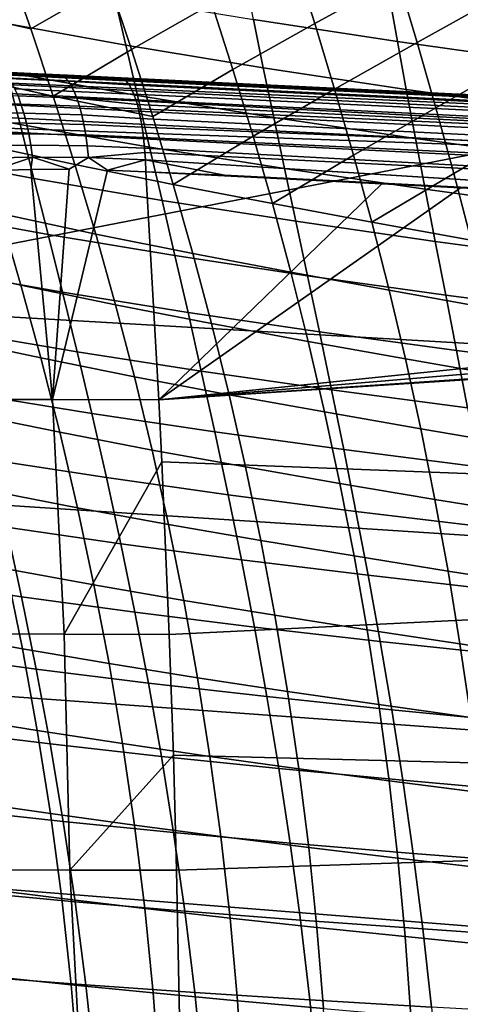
# Model space of a CAD drawing. Header units: metres. Extents: x -25 to 132, y -25 to 47.
# Tile 101 of 153: x 30.84 to 34.5, y 2.83 to 10.99. Entities that reach past the tile are written whole.
import ezdxf

# ---------------------------------------------------------------- set-up
doc = ezdxf.new("R2010")
doc.units = ezdxf.units.M
doc.layers.add('solid_12_061_031_XXX', color=7, linetype='CONTINUOUS')

msp = doc.modelspace()

# ---------------------------------------------------------------- linework, layer by layer
at = {"layer": 'solid_12_061_031_XXX'}
for points in [[(33.286808, 10.958973, 79.140564), (33.975357, 11.337319, 78.93911), (33.807026, 11.866845, 78.735107), (33.11586, 11.495083, 78.932167)], [(30.92989, 10.916559, 79.62645), (31.58316, 11.289868, 79.266006), (31.393526, 11.829398, 79.027588), (30.736311, 11.466567, 79.382416)], [(34.137424, 10.802416, 79.134499), (34.829441, 11.187829, 78.981041), (34.669712, 11.717153, 78.789078), (33.975357, 11.337319, 78.93911)], [(31.766617, 10.742826, 79.493851), (32.434135, 11.121759, 79.184563), (32.254013, 11.659424, 78.961807), (31.58316, 11.289868, 79.266006)], [(30.100338, 11.101175, 79.792885), (30.92989, 10.916559, 79.62645), (30.736311, 11.466567, 79.382416)], [(32.60799, 10.577219, 79.39753), (33.286808, 10.958973, 79.140564), (33.11586, 11.495083, 78.932167), (32.434135, 11.121759, 79.184563)], [(30.516201, 11.385904, 42.366814), (31.625711, 11.183843, 43.794743), (31.718489, 10.780118, 43.441368), (30.620878, 10.97786, 41.992825)], [(32.700939, 11.381682, 45.549721), (33.906017, 11.19646, 46.905441), (33.973652, 10.810519, 46.575279), (32.778324, 10.993018, 45.198936)], [(31.117077, 10.358046, 79.858971), (31.766617, 10.742826, 79.493851), (31.58316, 11.289868, 79.266006), (30.92989, 10.916559, 79.62645)], [(33.45142, 10.416612, 79.339828), (34.137424, 10.802416, 79.134499), (33.975357, 11.337319, 78.93911), (33.286808, 10.958973, 79.140564)], [(31.625711, 11.183843, 43.794743), (32.778324, 10.993018, 45.198936), (32.860313, 10.59303, 44.865494), (31.718489, 10.780118, 43.441368)], [(33.906017, 11.19646, 46.905441), (35.151581, 11.020806, 48.233097), (35.210537, 10.637046, 47.922852), (33.973652, 10.810519, 46.575279)], [(34.293095, 10.261876, 79.321274), (34.982861, 10.653709, 79.16478), (34.829441, 11.187829, 78.981041), (34.137424, 10.802416, 79.134499)], [(30.100338, 11.101175, 79.792885), (30.298388, 10.538428, 80.04203), (31.117077, 10.358046, 79.858971), (30.92989, 10.916559, 79.62645)], [(31.943615, 10.187947, 79.711075), (32.60799, 10.577219, 79.39753), (32.434135, 11.121759, 79.184563), (31.766617, 10.742826, 79.493851)], [(30.620878, 10.97786, 41.992825), (31.718489, 10.780118, 43.441368), (31.815439, 10.364065, 43.106487), (30.729565, 10.556957, 41.638588)], [(32.775318, 10.025496, 79.600655), (33.45142, 10.416612, 79.339828), (33.286808, 10.958973, 79.140564), (32.60799, 10.577219, 79.39753)], [(32.778324, 10.993018, 45.198936), (33.973652, 10.810519, 46.575279), (34.045918, 10.413738, 46.261257), (32.860313, 10.59303, 44.865494)], [(31.718489, 10.780118, 43.441368), (32.860313, 10.59303, 44.865494), (32.946579, 10.181222, 44.549324), (31.815439, 10.364065, 43.106487)], [(33.60944, 9.867716, 79.5299), (34.293095, 10.261876, 79.321274), (34.137424, 10.802416, 79.134499), (33.45142, 10.416612, 79.339828)], [(33.973652, 10.810519, 46.575279), (35.210537, 10.637046, 47.922852), (35.274097, 10.242915, 47.627594), (34.045918, 10.413738, 46.261257)], [(29.690086, 10.759532, 40.147057), (30.729565, 10.556957, 41.638588), (30.841885, 10.122663, 41.304016), (29.814991, 10.319237, 39.793873)], [(31.117077, 10.358046, 79.858971), (31.943615, 10.187947, 79.711075), (31.766617, 10.742826, 79.493851)], [(28.584827, 10.558472, 139.374832), (37.190735, 10.139749, 141.737152), (37.224957, 10.194841, 141.621643), (28.618546, 10.611424, 139.2612)], [(28.618546, 10.611424, 139.2612), (37.224957, 10.194841, 141.621643), (37.260246, 10.227907, 141.498322), (28.653263, 10.643171, 139.140198)], [(28.647495, 10.654708, 139.004822), (32.517933, 10.468171, 140.064697), (29.399527, 10.618547, 135.859695), (28.938391, 10.640773, 135.71788)], [(28.653263, 10.643171, 139.140198), (37.260246, 10.227907, 141.498322), (32.517933, 10.468171, 140.064697), (28.647495, 10.654708, 139.004822)], [(32.517933, 10.468171, 140.064697), (29.876347, 10.595567, 136.001465), (29.399527, 10.618547, 135.859695)], [(34.44215, 9.715442, 79.499367), (35.129868, 10.114562, 79.340309), (34.982861, 10.653709, 79.16478), (34.293095, 10.261876, 79.321274)], [(28.553116, 10.4859, 139.477692), (37.158661, 10.064348, 141.841248), (37.190735, 10.139749, 141.737152), (28.584827, 10.558472, 139.374832)], [(32.517933, 10.468171, 140.064697), (30.342506, 10.5731, 136.137024), (29.876347, 10.595567, 136.001465)], [(30.298388, 10.538428, 80.04203), (30.48951, 9.96607, 80.278412), (31.297318, 9.790635, 80.079773), (31.117077, 10.358046, 79.858971)], [(32.517933, 10.468171, 140.064697), (30.792549, 10.55141, 136.265106), (30.342506, 10.5731, 136.137024)], [(30.676682, 10.556993, 136.229477), (30.792549, 10.55141, 136.265106), (31.172544, 10.533094, 136.36731)], [(31.172544, 10.533094, 136.36731), (31.191427, 10.526731, 136.265457), (30.690107, 10.550725, 136.122879), (30.676682, 10.556993, 136.229477)], [(31.191427, 10.526731, 136.265457), (31.217133, 10.509501, 136.166748), (30.717764, 10.532951, 136.021591), (30.690107, 10.550725, 136.122879)], [(31.217133, 10.509501, 136.166748), (31.242399, 10.48192, 136.070297), (30.745356, 10.504531, 135.92276), (30.717764, 10.532951, 136.021591)], [(30.729565, 10.556957, 41.638588), (31.815439, 10.364065, 43.106487), (31.916203, 9.935161, 42.79002), (30.841885, 10.122663, 41.304016)], [(31.172544, 10.533094, 136.36731), (30.792549, 10.55141, 136.265106), (32.517933, 10.468171, 140.064697), (31.234562, 10.530107, 136.387589)], [(31.172544, 10.533094, 136.36731), (31.234562, 10.530107, 136.387589), (31.668543, 10.509192, 136.504501)], [(31.668543, 10.509192, 136.504501), (31.69442, 10.50246, 136.402069), (31.191427, 10.526731, 136.265457), (31.172544, 10.533094, 136.36731)], [(32.517933, 10.468171, 140.064697), (31.668543, 10.509192, 136.504501), (31.234562, 10.530107, 136.387589)], [(32.113632, 9.624869, 79.917488), (32.775318, 10.025496, 79.600655), (32.60799, 10.577219, 79.39753), (31.943615, 10.187947, 79.711075)], [(32.860313, 10.59303, 44.865494), (34.045918, 10.413738, 46.261257), (34.122501, 10.005631, 45.96331), (32.946579, 10.181222, 44.549324)], [(28.524363, 10.395882, 139.566711), (37.129726, 9.970992, 141.930664), (37.158661, 10.064348, 141.841248), (28.553116, 10.4859, 139.477692)], [(31.242399, 10.48192, 136.070297), (31.267033, 10.444275, 135.977142), (30.772655, 10.465757, 135.827408), (30.745356, 10.504531, 135.92276)], [(31.267033, 10.444275, 135.977142), (31.290613, 10.396968, 135.888214), (30.799225, 10.417046, 135.736526), (30.772655, 10.465757, 135.827408)], [(31.709082, 10.493505, 136.343491), (31.718887, 10.485338, 136.304077), (31.217133, 10.509501, 136.166748), (31.191427, 10.526731, 136.265457)], [(31.191427, 10.526731, 136.265457), (31.69442, 10.50246, 136.402069), (31.709082, 10.493505, 136.343491)], [(31.718887, 10.485338, 136.304077), (31.747719, 10.450415, 136.187073), (31.242399, 10.48192, 136.070297), (31.217133, 10.509501, 136.166748)], [(31.747719, 10.450415, 136.187073), (31.76511, 10.420618, 136.115555), (31.267033, 10.444275, 135.977142), (31.242399, 10.48192, 136.070297)], [(32.517933, 10.468171, 140.064697), (32.293049, 10.479093, 136.668655), (31.668543, 10.509192, 136.504501)], [(32.916924, 10.449025, 136.841843), (33.538685, 10.419059, 137.015091), (31.668543, 10.509192, 136.504501)], [(31.668543, 10.509192, 136.504501), (32.293049, 10.479093, 136.668655), (32.916924, 10.449025, 136.841843)], [(31.668543, 10.509192, 136.504501), (33.538685, 10.419059, 137.015091), (34.162148, 10.389011, 137.186447)], [(31.69442, 10.50246, 136.402069), (31.668543, 10.509192, 136.504501), (34.162148, 10.389011, 137.186447), (39.943275, 10.096099, 138.602768)], [(39.943275, 10.096099, 138.602768), (31.709082, 10.493505, 136.343491), (31.69442, 10.50246, 136.402069)], [(39.943275, 10.096099, 138.602768), (31.718887, 10.485338, 136.304077), (31.709082, 10.493505, 136.343491)], [(39.943275, 10.096099, 138.602768), (39.984806, 10.05163, 138.445129), (31.747719, 10.450415, 136.187073), (31.718887, 10.485338, 136.304077)], [(39.984806, 10.05163, 138.445129), (31.76511, 10.420618, 136.115555), (31.747719, 10.450415, 136.187073)], [(32.517933, 10.468171, 140.064697), (32.916924, 10.449025, 136.841843), (32.293049, 10.479093, 136.668655)], [(32.517933, 10.468171, 140.064697), (37.254837, 10.239875, 141.359497), (33.538685, 10.419059, 137.015091), (32.916924, 10.449025, 136.841843)], [(37.260246, 10.227907, 141.498322), (37.254837, 10.239875, 141.359497), (32.517933, 10.468171, 140.064697)], [(28.49943, 10.291115, 139.639206), (37.104839, 9.862594, 142.002625), (37.129726, 9.970992, 141.930664), (28.524363, 10.395882, 139.566711)], [(30.824961, 10.358899, 135.651093), (30.849466, 10.291936, 135.572006), (30.371325, 10.302658, 135.40181), (30.342644, 10.372789, 135.483521)], [(31.290613, 10.396968, 135.888214), (31.313078, 10.340487, 135.804489), (30.824961, 10.358899, 135.651093), (30.799225, 10.417046, 135.736526)], [(31.76511, 10.420618, 136.115555), (31.786371, 10.373697, 136.027008), (31.290613, 10.396968, 135.888214), (31.267033, 10.444275, 135.977142)], [(31.786371, 10.373697, 136.027008), (31.806095, 10.317694, 135.943512), (31.313078, 10.340487, 135.804489), (31.290613, 10.396968, 135.888214)], [(39.984806, 10.05163, 138.445129), (40.022511, 9.980379, 138.296616), (31.786371, 10.373697, 136.027008), (31.76511, 10.420618, 136.115555)], [(40.022511, 9.980379, 138.296616), (40.055317, 9.884381, 138.161469), (31.806095, 10.317694, 135.943512), (31.786371, 10.373697, 136.027008)], [(32.935631, 9.466262, 79.793732), (33.60944, 9.867716, 79.5299), (33.45142, 10.416612, 79.339828), (32.775318, 10.025496, 79.600655)], [(37.254837, 10.239875, 141.359497), (34.162148, 10.389011, 137.186447), (33.538685, 10.419059, 137.015091)], [(34.045918, 10.413738, 46.261257), (35.274097, 10.242915, 47.627594), (35.341957, 9.837947, 47.347256), (34.122501, 10.005631, 45.96331)], [(37.254837, 10.239875, 141.359497), (34.811832, 10.357699, 137.363586), (34.162148, 10.389011, 137.186447)], [(39.943275, 10.096099, 138.602768), (34.162148, 10.389011, 137.186447), (34.811832, 10.357699, 137.363586)], [(28.49943, 10.291115, 139.639206), (28.477024, 10.174807, 139.692429), (28.566626, 10.170306, 139.717087), (37.104839, 9.862594, 142.002625)], [(29.814991, 10.319237, 39.793873), (30.841885, 10.122663, 41.304016), (30.957289, 9.674314, 40.989098), (29.942701, 9.864312, 39.461609)], [(30.371325, 10.302658, 135.40181), (30.849466, 10.291936, 135.572006), (30.872467, 10.216861, 135.500061), (30.398666, 10.224077, 135.327682)], [(31.313078, 10.340487, 135.804489), (31.334063, 10.27543, 135.726837), (30.849466, 10.291936, 135.572006), (30.824961, 10.358899, 135.651093)], [(30.849466, 10.291936, 135.572006), (31.334063, 10.27543, 135.726837), (31.353327, 10.202482, 135.656052), (30.872467, 10.216861, 135.500061)], [(31.117077, 10.358046, 79.858971), (31.297318, 9.790635, 80.079773), (32.113632, 9.624869, 79.917488), (31.943615, 10.187947, 79.711075)], [(31.313078, 10.340487, 135.804489), (31.81501, 10.287554, 135.905243), (31.82407, 10.253198, 135.865952), (31.334063, 10.27543, 135.726837)], [(31.313078, 10.340487, 135.804489), (31.806095, 10.317694, 135.943512), (31.81501, 10.287554, 135.905243)], [(40.055317, 9.884381, 138.161469), (31.81501, 10.287554, 135.905243), (31.806095, 10.317694, 135.943512)], [(40.055317, 9.884381, 138.161469), (31.82407, 10.253198, 135.865952), (31.81501, 10.287554, 135.905243)], [(31.815439, 10.364065, 43.106487), (32.946579, 10.181222, 44.549324), (33.036781, 9.757082, 44.250343), (31.916203, 9.935161, 42.79002)], [(30.398666, 10.224077, 135.327682), (30.872467, 10.216861, 135.500061), (30.893877, 10.134462, 135.436096), (30.424536, 10.137875, 135.261978)], [(30.872467, 10.216861, 135.500061), (31.353327, 10.202482, 135.656052), (31.370834, 10.122403, 135.592926), (30.893877, 10.134462, 135.436096)], [(31.334063, 10.27543, 135.726837), (31.82407, 10.253198, 135.865952), (31.841776, 10.172329, 135.787689), (31.353327, 10.202482, 135.656052)], [(40.055317, 9.884381, 138.161469), (40.082287, 9.766376, 138.043564), (31.841776, 10.172329, 135.787689), (31.82407, 10.253198, 135.865952)], [(33.760429, 9.311988, 79.710571), (34.44215, 9.715442, 79.499367), (34.293095, 10.261876, 79.321274), (33.60944, 9.867716, 79.5299)], [(28.566626, 10.170306, 139.717087), (28.352051, 8.664985, 140.214264), (34.56134, 9.869236, 141.36319)], [(37.104839, 9.862594, 142.002625), (28.566626, 10.170306, 139.717087), (34.56134, 9.869236, 141.36319)], [(30.424536, 10.137875, 135.261978), (30.893877, 10.134462, 135.436096), (30.913273, 10.045612, 135.380692), (30.448465, 10.044963, 135.205307)], [(30.841885, 10.122663, 41.304016), (31.916203, 9.935161, 42.79002), (32.02026, 9.492754, 42.491947), (30.957289, 9.674314, 40.989098)], [(30.893877, 10.134462, 135.436096), (31.370834, 10.122403, 135.592926), (31.386192, 10.036044, 135.538071), (30.913273, 10.045612, 135.380692)], [(31.353327, 10.202482, 135.656052), (31.841776, 10.172329, 135.787689), (31.854038, 10.101523, 135.731888), (31.370834, 10.122403, 135.592926)], [(31.370834, 10.122403, 135.592926), (31.854038, 10.101523, 135.731888), (31.865719, 10.015945, 135.676773), (31.386192, 10.036044, 135.538071)], [(40.082287, 9.766376, 138.043564), (31.854038, 10.101523, 135.731888), (31.841776, 10.172329, 135.787689)], [(32.946579, 10.181222, 44.549324), (34.122501, 10.005631, 45.96331), (34.203072, 9.585705, 45.68137), (33.036781, 9.757082, 44.250343)], [(30.448465, 10.044963, 135.205307), (30.913273, 10.045612, 135.380692), (30.930597, 9.951247, 135.334488), (30.470346, 9.946324, 135.15834)], [(30.913273, 10.045612, 135.380692), (31.386192, 10.036044, 135.538071), (31.399393, 9.944306, 135.492096), (30.930597, 9.951247, 135.334488)], [(40.082287, 9.766376, 138.043564), (40.10265, 9.629735, 137.946259), (31.865719, 10.015945, 135.676773), (31.854038, 10.101523, 135.731888)], [(34.584175, 9.162851, 79.668594), (35.270256, 9.570156, 79.507553), (35.129868, 10.114562, 79.340309), (34.44215, 9.715442, 79.499367)], [(30.48951, 9.96607, 80.278412), (30.673069, 9.383675, 80.501816), (31.470018, 9.21393, 80.288628), (31.297318, 9.790635, 80.079773)], [(31.386192, 10.036044, 135.538071), (31.865719, 10.015945, 135.676773), (31.875029, 9.925055, 135.630417), (31.399393, 9.944306, 135.492096)], [(40.10265, 9.629735, 137.946259), (40.115829, 9.478357, 137.87233), (31.875029, 9.925055, 135.630417), (31.865719, 10.015945, 135.676773)], [(32.113632, 9.624869, 79.917488), (32.935631, 9.466262, 79.793732), (32.775318, 10.025496, 79.600655)], [(34.122501, 10.005631, 45.96331), (35.341957, 9.837947, 47.347256), (35.413803, 9.421658, 47.081772), (34.203072, 9.585705, 45.68137)], [(30.470346, 9.946324, 135.15834), (30.930597, 9.951247, 135.334488), (30.945627, 9.852362, 135.297974), (30.489906, 9.843001, 135.121552)], [(30.930597, 9.951247, 135.334488), (31.399393, 9.944306, 135.492096), (31.410257, 9.848158, 135.45549), (30.945627, 9.852362, 135.297974)], [(31.399393, 9.944306, 135.492096), (31.875029, 9.925055, 135.630417), (31.877851, 9.890275, 135.615601), (31.410257, 9.848158, 135.45549)], [(31.877851, 9.890275, 135.615601), (31.88187, 9.82981, 135.593307), (31.410257, 9.848158, 135.45549)], [(40.115829, 9.478357, 137.87233), (31.877851, 9.890275, 135.615601), (31.875029, 9.925055, 135.630417)], [(40.115574, 9.316855, 137.82225), (31.88187, 9.82981, 135.593307), (31.877851, 9.890275, 135.615601), (40.115829, 9.478357, 137.87233)], [(31.916203, 9.935161, 42.79002), (33.036781, 9.757082, 44.250343), (33.130413, 9.319977, 43.968544), (32.02026, 9.492754, 42.491947)], [(34.56134, 9.869236, 141.36319), (28.352051, 8.664985, 140.214264), (36.96312, 8.16789, 142.555923), (37.049046, 9.744267, 142.04509)], [(29.942701, 9.864312, 39.461609), (30.957289, 9.674314, 40.989098), (31.075127, 9.211166, 40.693829), (30.072535, 9.394004, 39.15028)], [(30.489906, 9.843001, 135.121552), (30.945627, 9.852362, 135.297974), (30.617348, 9.741007, 135.140564)], [(30.945627, 9.852362, 135.297974), (30.93141, 9.749701, 135.261703), (30.617348, 9.741007, 135.140564)], [(30.945627, 9.852362, 135.297974), (31.247995, 9.751056, 135.373001), (30.93141, 9.749701, 135.261703)], [(30.945627, 9.852362, 135.297974), (31.410257, 9.848158, 135.45549), (31.247995, 9.751056, 135.373001)], [(31.410257, 9.848158, 135.45549), (31.566387, 9.744941, 135.47438), (31.110645, 7.84153, 134.906693), (31.247995, 9.751056, 135.373001)], [(31.410257, 9.848158, 135.45549), (31.88187, 9.82981, 135.593307), (31.566387, 9.744941, 135.47438)], [(31.88187, 9.82981, 135.593307), (31.886175, 9.73131, 135.565887), (31.566387, 9.744941, 135.47438)], [(32.538128, 9.703579, 135.744125), (31.886175, 9.73131, 135.565887), (31.88187, 9.82981, 135.593307)], [(31.88187, 9.82981, 135.593307), (40.115574, 9.316855, 137.82225), (39.98959, 9.323148, 137.787598)], [(39.98959, 9.323148, 137.787598), (32.538128, 9.703579, 135.744125), (31.88187, 9.82981, 135.593307)], [(32.935631, 9.466262, 79.793732), (33.760429, 9.311988, 79.710571), (33.60944, 9.867716, 79.5299)], [(30.617348, 9.741007, 135.140564), (30.93141, 9.749701, 135.261703), (31.110645, 7.84153, 134.906693), (30.251003, 7.842884, 134.550278)], [(30.93141, 9.749701, 135.261703), (31.247995, 9.751056, 135.373001), (31.110645, 7.84153, 134.906693)], [(31.566387, 9.744941, 135.47438), (31.886175, 9.73131, 135.565887), (31.993896, 7.840386, 135.195816), (31.110645, 7.84153, 134.906693)], [(31.297318, 9.790635, 80.079773), (31.470018, 9.21393, 80.288628), (32.276115, 9.053225, 80.112862), (32.113632, 9.624869, 79.917488)], [(31.993896, 7.840386, 135.195816), (31.886175, 9.73131, 135.565887), (33.843155, 9.631001, 136.097961)], [(33.191898, 9.667081, 135.921173), (33.843155, 9.631001, 136.097961), (31.886175, 9.73131, 135.565887)], [(32.538128, 9.703579, 135.744125), (33.191898, 9.667081, 135.921173), (31.886175, 9.73131, 135.565887)], [(33.036781, 9.757082, 44.250343), (34.203072, 9.585705, 45.68137), (34.287151, 9.153339, 45.415409), (33.130413, 9.319977, 43.968544)], [(33.760429, 9.311988, 79.710571), (34.584175, 9.162851, 79.668594), (34.44215, 9.715442, 79.499367)], [(30.957289, 9.674314, 40.989098), (32.02026, 9.492754, 42.491947), (32.126991, 9.03612, 42.212273), (31.075127, 9.211166, 40.693829)], [(39.98959, 9.323148, 137.787598), (33.191898, 9.667081, 135.921173), (32.538128, 9.703579, 135.744125)], [(36.8018, 9.482805, 136.909943), (33.843155, 9.631001, 136.097961), (33.191898, 9.667081, 135.921173)], [(33.191898, 9.667081, 135.921173), (39.98959, 9.323148, 137.787598), (36.8018, 9.482805, 136.909943)], [(29.890076, 9.558613, 80.752663), (30.076754, 8.958853, 80.977135), (30.848434, 8.790815, 80.712006), (30.673069, 9.383675, 80.501816)], [(33.843155, 9.631001, 136.097961), (34.497967, 9.597425, 136.276642), (31.993896, 7.840386, 135.195816)], [(34.497967, 9.597425, 136.276642), (44.299618, 9.10812, 138.982956), (31.993896, 7.840386, 135.195816)], [(32.113632, 9.624869, 79.917488), (32.276115, 9.053225, 80.112862), (33.088413, 8.899179, 79.976555), (32.935631, 9.466262, 79.793732)], [(36.8018, 9.482805, 136.909943), (34.497967, 9.597425, 136.276642), (33.843155, 9.631001, 136.097961)], [(34.203072, 9.585705, 45.68137), (35.413803, 9.421658, 47.081772), (35.489162, 8.993454, 46.831123), (34.287151, 9.153339, 45.415409)], [(32.02026, 9.492754, 42.491947), (33.130413, 9.319977, 43.968544), (33.226887, 8.869201, 43.703922), (32.126991, 9.03612, 42.212273)], [(30.072535, 9.394004, 39.15028), (31.075127, 9.211166, 40.693829), (31.194748, 8.732478, 40.418221), (30.203802, 8.907557, 38.859886)], [(32.935631, 9.466262, 79.793732), (33.088413, 8.899179, 79.976555), (33.903915, 8.749128, 79.881645), (33.760429, 9.311988, 79.710571)], [(30.673069, 9.383675, 80.501816), (30.848434, 8.790815, 80.712006), (31.634588, 8.627532, 80.485298), (31.470018, 9.21393, 80.288628)], [(33.130413, 9.319977, 43.968544), (34.287151, 9.153339, 45.415409), (34.374172, 8.707855, 45.165447), (33.226887, 8.869201, 43.703922)], [(33.760429, 9.311988, 79.710571), (33.903915, 8.749128, 79.881645), (34.718758, 8.603845, 79.828751), (34.584175, 9.162851, 79.668594)], [(31.075127, 9.211166, 40.693829), (32.126991, 9.03612, 42.212273), (32.235771, 8.564531, 41.951012), (31.194748, 8.732478, 40.418221)], [(31.470018, 9.21393, 80.288628), (31.634588, 8.627532, 80.485298), (32.430511, 8.472645, 80.296967), (32.276115, 9.053225, 80.112862)], [(34.287151, 9.153339, 45.415409), (35.489162, 8.993454, 46.831123), (35.567493, 8.552681, 46.595322), (34.374172, 8.707855, 45.165447)], [(44.299618, 9.10812, 138.982956), (46.052761, 9.020889, 139.470917), (31.993896, 7.840386, 135.195816)], [(46.052761, 9.020889, 139.470917), (47.991539, 8.9245, 140.011292), (31.993896, 7.840386, 135.195816)], [(32.126991, 9.03612, 42.212273), (33.226887, 8.869201, 43.703922), (33.325611, 8.404047, 43.45649), (32.235771, 8.564531, 41.951012)], [(32.276115, 9.053225, 80.112862), (32.430511, 8.472645, 80.296967), (33.233162, 8.323914, 80.148888), (33.088413, 8.899179, 79.976555)], [(30.076754, 8.958853, 80.977135), (30.254475, 8.347402, 81.187019), (31.014975, 8.187067, 80.908745), (30.848434, 8.790815, 80.712006)], [(30.203802, 8.907557, 38.859886), (31.194748, 8.732478, 40.418221), (31.315498, 8.237505, 40.162285), (30.335817, 8.404215, 38.590443)], [(47.991539, 8.9245, 140.011292), (48.340382, 8.907161, 140.108582), (31.993896, 7.840386, 135.195816)], [(48.340382, 8.907161, 140.108582), (48.4548, 6.697142, 139.754288), (32.019104, 7.324777, 135.109207), (31.993896, 7.840386, 135.195816)], [(33.088413, 8.899179, 79.976555), (33.233162, 8.323914, 80.148888), (34.039429, 8.178839, 80.0429), (33.903915, 8.749128, 79.881645)], [(33.226887, 8.869201, 43.703922), (34.374172, 8.707855, 45.165447), (34.463562, 8.24857, 44.93148), (33.325611, 8.404047, 43.45649)], [(30.848434, 8.790815, 80.712006), (31.014975, 8.187067, 80.908745), (31.790432, 8.031043, 80.669571), (31.634588, 8.627532, 80.485298)], [(33.903915, 8.749128, 79.881645), (34.039429, 8.178839, 80.0429), (34.84547, 8.038161, 79.979645), (34.718758, 8.603845, 79.828751)], [(28.352051, 8.664985, 140.214264), (28.245926, 7.127742, 140.651291), (36.863453, 6.56666, 142.968231), (36.96312, 8.16789, 142.555923)], [(31.194748, 8.732478, 40.418221), (32.235771, 8.564531, 41.951012), (32.345985, 8.077262, 41.70816), (31.315498, 8.237505, 40.162285)], [(34.374172, 8.707855, 45.165447), (35.567493, 8.552681, 46.595322), (35.648254, 8.098685, 46.374367), (34.463562, 8.24857, 44.93148)], [(31.634588, 8.627532, 80.485298), (31.790432, 8.031043, 80.669571), (32.576271, 7.882763, 80.469574), (32.430511, 8.472645, 80.296967)], [(32.235771, 8.564531, 41.951012), (33.325611, 8.404047, 43.45649), (33.425991, 7.92381, 43.226254), (32.345985, 8.077262, 41.70816)], [(32.430511, 8.472645, 80.296967), (32.576271, 7.882763, 80.469574), (33.369354, 7.740133, 80.310516), (33.233162, 8.323914, 80.148888)], [(30.254475, 8.347402, 81.187019), (30.422567, 7.72381, 81.382065), (31.172054, 7.572003, 81.09182), (31.014975, 8.187067, 80.908745)], [(30.335817, 8.404215, 38.590443), (31.315498, 8.237505, 40.162285), (31.436728, 7.725504, 39.926022), (30.467894, 7.883222, 38.341949)], [(33.325611, 8.404047, 43.45649), (34.463562, 8.24857, 44.93148), (34.55476, 7.774804, 44.71352), (33.425991, 7.92381, 43.226254)], [(33.233162, 8.323914, 80.148888), (33.369354, 7.740133, 80.310516), (34.166504, 7.600821, 80.19413), (34.039429, 8.178839, 80.0429)], [(34.463562, 8.24857, 44.93148), (35.648254, 8.098685, 46.374367), (35.730904, 7.630813, 46.16827), (34.55476, 7.774804, 44.71352)], [(31.014975, 8.187067, 80.908745), (31.172054, 7.572003, 81.09182), (31.936958, 7.424064, 80.841209), (31.790432, 8.031043, 80.669571)], [(31.315498, 8.237505, 40.162285), (32.345985, 8.077262, 41.70816), (32.457008, 7.573585, 41.483734), (31.436728, 7.725504, 39.926022)], [(34.039429, 8.178839, 80.0429), (34.166504, 7.600821, 80.19413), (34.96389, 7.465538, 80.121086), (34.84547, 8.038161, 79.979645)], [(31.790432, 8.031043, 80.669571), (31.936958, 7.424064, 80.841209), (32.712833, 7.283211, 80.630463), (32.576271, 7.882763, 80.469574)], [(32.345985, 8.077262, 41.70816), (33.425991, 7.92381, 43.226254), (33.527435, 7.427782, 43.013218), (32.457008, 7.573585, 41.483734)], [(33.425991, 7.92381, 43.226254), (34.55476, 7.774804, 44.71352), (34.647198, 7.285872, 44.51157), (33.527435, 7.427782, 43.013218)], [(31.110645, 7.84153, 134.906693), (31.207827, 5.897578, 134.610336), (30.362034, 5.900191, 134.248962), (30.251003, 7.842884, 134.550278)], [(30.467894, 7.883222, 38.341949), (31.436728, 7.725504, 39.926022), (31.557724, 7.195732, 39.709454), (30.599283, 7.343823, 38.114426)], [(31.110645, 7.84153, 134.906693), (31.993896, 7.840386, 135.195816), (32.019104, 7.324777, 135.109207), (31.207827, 5.897578, 134.610336)], [(32.576271, 7.882763, 80.469574), (32.712833, 7.283211, 80.630463), (33.49649, 7.147501, 80.461227), (33.369354, 7.740133, 80.310516)], [(30.422567, 7.72381, 81.382065), (30.580362, 7.087627, 81.562065), (31.319044, 6.945197, 81.260986), (31.172054, 7.572003, 81.09182)], [(31.436728, 7.725504, 39.926022), (32.457008, 7.573585, 41.483734), (32.568165, 7.052771, 41.277752), (31.557724, 7.195732, 39.709454)], [(33.369354, 7.740133, 80.310516), (33.49649, 7.147501, 80.461227), (34.284672, 7.014777, 80.335129), (34.166504, 7.600821, 80.19413)], [(34.166504, 7.600821, 80.19413), (34.284672, 7.014777, 80.335129), (35.073601, 6.885715, 80.252861), (34.96389, 7.465538, 80.121086)], [(31.172054, 7.572003, 81.09182), (31.319044, 6.945197, 81.260986), (32.073574, 6.806196, 80.999985), (31.936958, 7.424064, 80.841209)], [(32.457008, 7.573585, 41.483734), (33.527435, 7.427782, 43.013218), (33.629295, 6.915257, 42.817406), (32.568165, 7.052771, 41.277752)], [(33.527435, 7.427782, 43.013218), (34.647198, 7.285872, 44.51157), (34.740246, 6.781094, 44.325653), (33.629295, 6.915257, 42.817406)], [(31.936958, 7.424064, 80.841209), (32.073574, 6.806196, 80.999985), (32.839653, 6.673622, 80.779404), (32.712833, 7.283211, 80.630463)], [(30.599283, 7.343823, 38.114426), (31.557724, 7.195732, 39.709454), (31.677357, 6.647441, 39.512684), (30.728813, 6.785266, 37.907978)], [(32.019104, 7.324777, 135.109207), (32.079792, 5.896031, 134.900711), (31.207827, 5.897578, 134.610336)], [(48.4548, 6.697142, 139.754288), (32.079792, 5.896031, 134.900711), (32.019104, 7.324777, 135.109207)], [(32.712833, 7.283211, 80.630463), (32.839653, 6.673622, 80.779404), (33.614048, 6.545684, 80.600792), (33.49649, 7.147501, 80.461227)], [(31.557724, 7.195732, 39.709454), (32.568165, 7.052771, 41.277752), (32.67836, 6.514089, 41.090305), (31.677357, 6.647441, 39.512684)], [(28.245926, 7.127742, 140.651291), (28.161058, 5.567864, 141.002716), (36.786098, 4.944144, 143.290558), (36.863453, 6.56666, 142.968231)], [(33.49649, 7.147501, 80.461227), (33.614048, 6.545684, 80.600792), (34.393467, 6.420407, 80.465683), (34.284672, 7.014777, 80.335129)], [(30.580362, 7.087627, 81.562065), (30.727186, 6.438404, 81.726776), (31.455307, 6.306222, 81.416031), (31.319044, 6.945197, 81.260986)], [(32.568165, 7.052771, 41.277752), (33.629295, 6.915257, 42.817406), (33.730518, 6.385519, 42.638912), (32.67836, 6.514089, 41.090305)], [(31.319044, 6.945197, 81.260986), (31.455307, 6.306222, 81.416031), (32.199684, 6.177042, 81.145676), (32.073574, 6.806196, 80.999985)], [(34.284672, 7.014777, 80.335129), (34.393467, 6.420407, 80.465683), (35.174179, 6.298431, 80.374786), (35.073601, 6.885715, 80.252861)], [(29.833405, 6.92835, 36.27861), (30.728813, 6.785266, 37.907978), (30.855101, 6.206799, 37.72274), (29.96945, 6.338261, 36.084595)], [(33.629295, 6.915257, 42.817406), (34.740246, 6.781094, 44.325653), (34.832905, 6.259776, 44.155857), (33.730518, 6.385519, 42.638912)], [(30.728813, 6.785266, 37.907978), (31.677357, 6.647441, 39.512684), (31.794298, 6.079885, 39.335846), (30.855101, 6.206799, 37.72274)], [(32.073574, 6.806196, 80.999985), (32.199684, 6.177042, 81.145676), (32.956177, 6.053627, 80.916176), (32.839653, 6.673622, 80.779404)], [(48.4548, 6.697142, 139.754288), (48.526188, 4.473082, 139.497604), (32.114338, 4.895726, 134.782028), (32.079792, 5.896031, 134.900711)], [(31.677357, 6.647441, 39.512684), (32.67836, 6.514089, 41.090305), (32.786327, 5.9568, 40.921535), (31.794298, 6.079885, 39.335846)], [(32.839653, 6.673622, 80.779404), (32.956177, 6.053627, 80.916176), (33.721519, 5.934348, 80.728996), (33.614048, 6.545684, 80.600792)], [(30.018938, 6.573779, 82.076836), (30.1647, 5.899481, 82.234787), (30.862354, 5.775705, 81.875977), (30.727186, 6.438404, 81.726776)], [(33.614048, 6.545684, 80.600792), (33.721519, 5.934348, 80.728996), (34.492416, 5.817413, 80.585571), (34.393467, 6.420407, 80.465683)], [(32.67836, 6.514089, 41.090305), (33.730518, 6.385519, 42.638912), (33.82988, 5.837849, 42.477867), (32.786327, 5.9568, 40.921535)], [(30.727186, 6.438404, 81.726776), (30.862354, 5.775705, 81.875977), (31.580202, 5.654669, 81.556702), (31.455307, 6.306222, 81.416031)], [(33.730518, 6.385519, 42.638912), (34.832905, 6.259776, 44.155857), (34.923996, 5.721226, 44.002316), (33.82988, 5.837849, 42.477867)], [(34.393467, 6.420407, 80.465683), (34.492416, 5.817413, 80.585571), (35.265202, 5.703424, 80.486656), (35.174179, 6.298431, 80.374786)], [(29.96945, 6.338261, 36.084595), (30.855101, 6.206799, 37.72274), (30.976765, 5.60767, 37.558853), (30.100174, 5.726882, 35.913231)], [(31.455307, 6.306222, 81.416031), (31.580202, 5.654669, 81.556702), (32.314686, 5.536221, 81.278038), (32.199684, 6.177042, 81.145676)], [(30.855101, 6.206799, 37.72274), (31.794298, 6.079885, 39.335846), (31.907217, 5.492315, 39.179077), (30.976765, 5.60767, 37.558853)], [(32.199684, 6.177042, 81.145676), (32.314686, 5.536221, 81.278038), (33.061832, 5.422876, 81.04055), (32.956177, 6.053627, 80.916176)], [(31.794298, 6.079885, 39.335846), (32.786327, 5.9568, 40.921535), (32.890781, 5.38017, 40.77158), (31.907217, 5.492315, 39.179077)], [(32.956177, 6.053627, 80.916176), (33.061832, 5.422876, 81.04055), (33.818386, 5.313176, 80.845619), (33.721519, 5.934348, 80.728996)], [(30.1647, 5.899481, 82.234787), (30.297499, 5.210693, 82.375679), (30.984945, 5.099412, 82.009384), (30.862354, 5.775705, 81.875977)], [(31.207827, 5.897578, 134.610336), (31.255663, 3.941312, 134.389557), (30.399862, 3.944029, 134.012039), (30.362034, 5.900191, 134.248962)], [(31.207827, 5.897578, 134.610336), (32.079792, 5.896031, 134.900711), (32.114338, 4.895726, 134.782028), (31.255663, 3.941312, 134.389557)], [(32.786327, 5.9568, 40.921535), (33.82988, 5.837849, 42.477867), (33.926163, 5.271529, 42.334404), (32.890781, 5.38017, 40.77158)], [(33.721519, 5.934348, 80.728996), (33.818386, 5.313176, 80.845619), (34.581043, 5.205514, 80.694603), (34.492416, 5.817413, 80.585571)], [(33.82988, 5.837849, 42.477867), (34.923996, 5.721226, 44.002316), (35.012348, 5.164747, 43.865154), (33.926163, 5.271529, 42.334404)], [(34.492416, 5.817413, 80.585571), (34.581043, 5.205514, 80.694603), (35.346237, 5.100453, 80.588264), (35.265202, 5.703424, 80.486656)], [(30.100174, 5.726882, 35.913231), (30.976765, 5.60767, 37.558853), (31.092422, 4.98713, 37.416458), (30.224144, 5.093468, 35.764652)], [(30.862354, 5.775705, 81.875977), (30.984945, 5.099412, 82.009384), (31.692862, 4.990437, 81.682732), (31.580202, 5.654669, 81.556702)], [(31.580202, 5.654669, 81.556702), (31.692862, 4.990437, 81.682732), (32.41777, 4.883648, 81.396797), (32.314686, 5.536221, 81.278038)], [(28.161058, 5.567864, 141.002716), (28.097706, 3.990195, 141.267746), (36.731323, 3.305451, 143.522186), (36.786098, 4.944144, 143.290558)], [(30.976765, 5.60767, 37.558853), (31.907217, 5.492315, 39.179077), (32.014786, 4.883985, 39.042515), (31.092422, 4.98713, 37.416458)], [(31.907217, 5.492315, 39.179077), (32.890781, 5.38017, 40.77158), (32.990448, 4.783462, 40.640564), (32.014786, 4.883985, 39.042515)], [(32.314686, 5.536221, 81.278038), (32.41777, 4.883648, 81.396797), (33.155884, 4.781304, 81.152252), (33.061832, 5.422876, 81.04055)], [(33.061832, 5.422876, 81.04055), (33.155884, 4.781304, 81.152252), (33.903965, 4.682118, 80.950394), (33.818386, 5.313176, 80.845619)], [(32.890781, 5.38017, 40.77158), (33.926163, 5.271529, 42.334404), (34.018131, 4.68584, 42.208652), (32.990448, 4.783462, 40.640564)], [(33.818386, 5.313176, 80.845619), (33.903965, 4.682118, 80.950394), (34.658745, 4.584677, 80.792511), (34.581043, 5.205514, 80.694603)], [(33.926163, 5.271529, 42.334404), (35.012348, 5.164747, 43.865154), (35.096786, 4.589646, 43.744499), (34.018131, 4.68584, 42.208652)], [(30.297499, 5.210693, 82.375679), (30.416111, 4.507604, 82.499184), (31.093819, 4.409701, 82.126656), (30.984945, 5.099412, 82.009384)], [(30.224144, 5.093468, 35.764652), (31.092422, 4.98713, 37.416458), (31.200697, 4.344425, 37.295696), (30.339924, 4.437269, 35.639004)], [(30.984945, 5.099412, 82.009384), (31.093819, 4.409701, 82.126656), (31.792233, 4.313687, 81.793793), (31.692862, 4.990437, 81.682732)], [(31.092422, 4.98713, 37.416458), (32.014786, 4.883985, 39.042515), (32.115677, 4.254146, 38.926304), (31.200697, 4.344425, 37.295696)], [(31.692862, 4.990437, 81.682732), (31.792233, 4.313687, 81.793793), (32.507977, 4.219478, 81.50164), (32.41777, 4.883648, 81.396797)], [(32.114338, 4.895726, 134.782028), (32.141304, 3.939887, 134.689407), (31.255663, 3.941312, 134.389557)], [(32.014786, 4.883985, 39.042515), (32.990448, 4.783462, 40.640564), (33.084053, 4.165938, 40.528633), (32.115677, 4.254146, 38.926304)], [(48.526188, 4.473082, 139.497604), (32.141304, 3.939887, 134.689407), (32.114338, 4.895726, 134.782028)], [(32.41777, 4.883648, 81.396797), (32.507977, 4.219478, 81.50164), (33.23745, 4.129057, 81.250977), (33.155884, 4.781304, 81.152252)], [(32.990448, 4.783462, 40.640564), (34.018131, 4.68584, 42.208652), (34.104568, 4.080063, 42.100746), (33.084053, 4.165938, 40.528633)], [(33.155884, 4.781304, 81.152252), (33.23745, 4.129057, 81.250977), (33.977467, 4.041314, 81.043037), (33.903965, 4.682118, 80.950394)], [(33.903965, 4.682118, 80.950394), (33.977467, 4.041314, 81.043037), (34.724812, 3.955034, 80.879028), (34.658745, 4.584677, 80.792511)], [(34.018131, 4.68584, 42.208652), (35.096786, 4.589646, 43.744499), (35.176136, 3.995227, 43.640476), (34.104568, 4.080063, 42.100746)], [(30.416111, 4.507604, 82.499184), (30.519299, 3.790414, 82.604958), (31.187824, 3.706755, 82.227463), (31.093819, 4.409701, 82.126656)], [(30.339924, 4.437269, 35.639004), (31.200697, 4.344425, 37.295696), (31.300108, 3.678874, 37.196705), (30.445984, 3.75761, 35.53643)], [(31.093819, 4.409701, 82.126656), (31.187824, 3.706755, 82.227463), (31.877251, 3.624594, 81.889542), (31.792233, 4.313687, 81.793793)], [(48.526188, 4.473082, 139.497604), (48.568623, 2.238997, 139.343048), (32.1716, 2.45163, 134.585327), (32.141304, 3.939887, 134.689407)], [(31.200697, 4.344425, 37.295696), (32.115677, 4.254146, 38.926304), (32.208466, 3.602117, 38.830578), (31.300108, 3.678874, 37.196705)], [(31.792233, 4.313687, 81.793793), (31.877251, 3.624594, 81.889542), (32.584328, 3.543873, 81.592247), (32.507977, 4.219478, 81.50164)], [(32.115677, 4.254146, 38.926304), (33.084053, 4.165938, 40.528633), (33.170227, 3.526926, 40.435921), (32.208466, 3.602117, 38.830578)], [(32.507977, 4.219478, 81.50164), (32.584328, 3.543873, 81.592247), (33.305649, 3.466289, 81.336426), (33.23745, 4.129057, 81.250977)], [(33.084053, 4.165938, 40.528633), (34.104568, 4.080063, 42.100746), (34.184155, 3.453539, 42.010822), (33.170227, 3.526926, 40.435921)], [(33.23745, 4.129057, 81.250977), (33.305649, 3.466289, 81.336426), (34.038101, 3.390911, 81.123253), (33.977467, 4.041314, 81.043037)], [(33.977467, 4.041314, 81.043037), (34.038101, 3.390911, 81.123253), (34.778549, 3.316724, 80.953896), (34.724812, 3.955034, 80.879028)], [(34.104568, 4.080063, 42.100746), (35.176136, 3.995227, 43.640476), (35.249142, 3.380854, 43.553219), (34.184155, 3.453539, 42.010822)], [(28.097706, 3.990195, 141.267746), (28.056118, 2.399641, 141.445511), (36.699417, 1.655827, 143.662109), (36.731323, 3.305451, 143.522186)], [(30.399862, 3.944029, 134.012039), (31.255663, 3.941312, 134.389557), (31.36116, 1.97659, 134.286484), (30.570389, 1.978046, 133.942108)], [(31.255663, 3.941312, 134.389557), (32.141304, 3.939887, 134.689407), (32.1716, 2.45163, 134.585327), (31.36116, 1.97659, 134.286484)], [(30.445984, 3.75761, 35.53643), (31.300108, 3.678874, 37.196705), (31.388645, 2.990161, 37.119663), (30.540249, 3.054202, 35.457104)], [(30.519299, 3.790414, 82.604958), (30.605829, 3.059324, 82.69265), (31.265812, 2.990761, 82.31147), (31.187824, 3.706755, 82.227463)], [(31.187824, 3.706755, 82.227463), (31.265812, 2.990761, 82.31147), (31.946856, 2.923329, 81.969666), (31.877251, 3.624594, 81.889542)], [(31.300108, 3.678874, 37.196705), (32.208466, 3.602117, 38.830578), (32.29121, 2.927567, 38.755512), (31.388645, 2.990161, 37.119663)], [(31.877251, 3.624594, 81.889542), (31.946856, 2.923329, 81.969666), (32.645851, 2.856996, 81.668304), (32.584328, 3.543873, 81.592247)], [(32.208466, 3.602117, 38.830578), (33.170227, 3.526926, 40.435921), (33.247093, 2.866088, 40.362595), (32.29121, 2.927567, 38.755512)], [(32.584328, 3.543873, 81.592247), (32.645851, 2.856996, 81.668304), (33.359596, 2.793153, 81.408287), (33.305649, 3.466289, 81.336426)], [(33.170227, 3.526926, 40.435921), (34.184155, 3.453539, 42.010822), (34.255089, 2.80593, 41.939041), (33.247093, 2.866088, 40.362595)], [(33.305649, 3.466289, 81.336426), (33.359596, 2.793153, 81.408287), (34.085075, 2.731053, 81.190758), (34.038101, 3.390911, 81.123253)], [(34.184155, 3.453539, 42.010822), (35.249142, 3.380854, 43.553219), (35.314079, 2.746194, 43.482883), (34.255089, 2.80593, 41.939041)], [(34.038101, 3.390911, 81.123253), (34.085075, 2.731053, 81.190758), (34.819256, 2.669885, 81.016838), (34.778549, 3.316724, 80.953896)], [(30.540249, 3.054202, 35.457104), (31.388645, 2.990161, 37.119663), (31.464115, 2.278103, 37.064751), (30.620459, 2.326891, 35.401207)], [(30.605829, 3.059324, 82.69265), (30.674463, 2.314537, 82.761925), (31.326632, 2.261903, 82.378334), (31.265812, 2.990761, 82.31147)], [(31.265812, 2.990761, 82.31147), (31.326632, 2.261903, 82.378334), (31.999985, 2.210064, 82.033836), (31.946856, 2.923329, 81.969666)], [(31.388645, 2.990161, 37.119663), (32.29121, 2.927567, 38.755512), (32.36179, 2.23029, 38.701283), (31.464115, 2.278103, 37.064751)], [(31.946856, 2.923329, 81.969666), (31.999985, 2.210064, 82.033836), (32.691574, 2.159008, 81.729485), (32.645851, 2.856996, 81.668304)], [(32.29121, 2.927567, 38.755512), (33.247093, 2.866088, 40.362595), (33.312611, 2.1832, 40.308834), (32.36179, 2.23029, 38.701283)], [(32.645851, 2.856996, 81.668304), (32.691574, 2.159008, 81.729485), (33.398407, 2.109802, 81.466263), (33.359596, 2.793153, 81.408287)], [(33.247093, 2.866088, 40.362595), (34.255089, 2.80593, 41.939041), (34.315411, 2.137004, 41.885574), (33.312611, 2.1832, 40.308834)]]:
    msp.add_3dface(points, dxfattribs=at)

doc.saveas('drawing.dxf')
